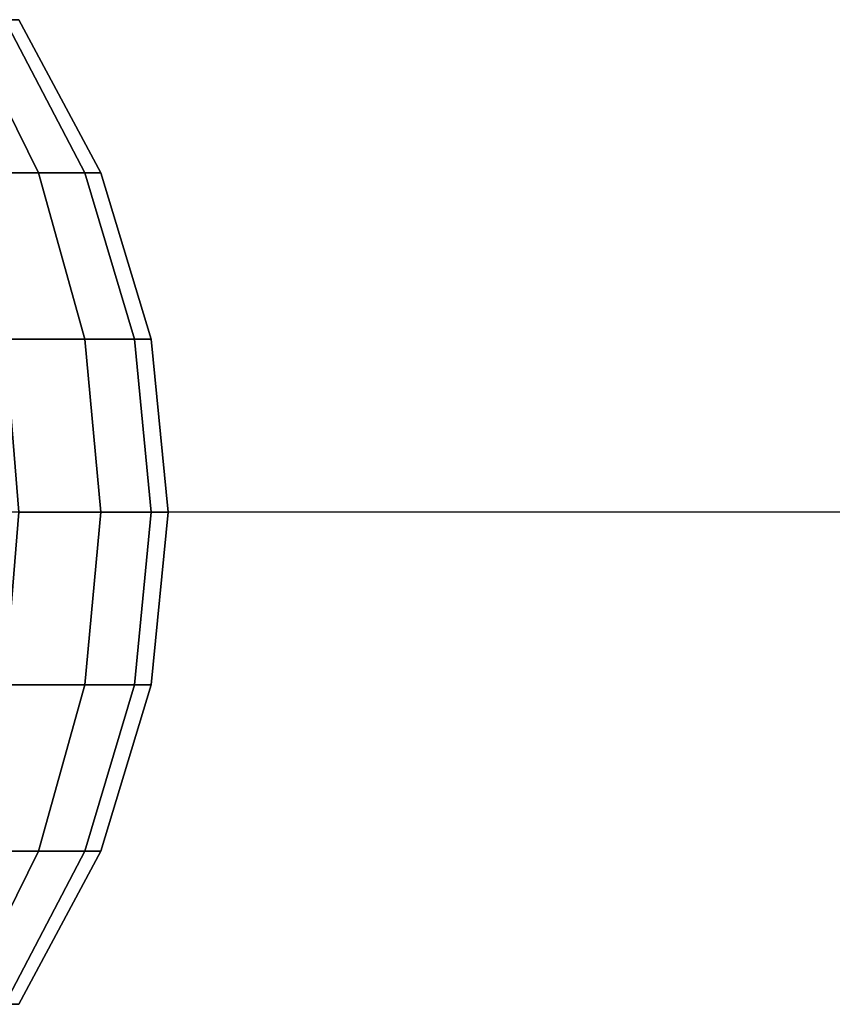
# Model space of a CAD drawing. Header units: inches. Extents: x -377 to 3073, y -401 to 2575.
# Tile 3 of 11: x 21 to 44, y -14 to 14. Entities that reach past the tile are written whole.
import ezdxf

# ---------------------------------------------------------------- set-up
doc = ezdxf.new("R2010")
doc.units = ezdxf.units.IN
doc.layers.add('1', color=7, linetype='Continuous')

# ---------------------------------------------------------------- blocks, each defined once
blk = doc.blocks.new('UG_SURFACE_001')
at = {"layer": '1', "color": 2}
for points in [[(21.338835, 9.567086, -8.838835), (19.204443, 9.567086, -12.831999), (17.283542, 13.889256, -11.548494), (19.204443, 13.889256, -7.954741)], [(19.204443, 9.567086, 12.831999), (21.338835, 9.567086, 8.838835), (19.204443, 13.889256, 7.954741), (17.283542, 13.889256, 11.548494)], [(22.653187, 9.567086, -4.505999), (21.338835, 9.567086, -8.838835), (19.204443, 13.889256, -7.954741), (20.387329, 13.889256, -4.055292)], [(21.338835, 9.567086, 8.838835), (22.653187, 9.567086, 4.505999), (20.387329, 13.889256, 4.055292), (19.204443, 13.889256, 7.954741)], [(23.096988, 9.567086), (22.653187, 9.567086, -4.505999), (20.387329, 13.889256, -4.055292), (20.78674, 13.889256)], [(22.653187, 9.567086, 4.505999), (23.096988, 9.567086), (20.78674, 13.889256), (20.387329, 13.889256, 4.055292)], [(22.653187, 4.877258, -9.383257), (20.387329, 4.877258, -13.622378), (19.204443, 9.567086, -12.831999), (21.338835, 9.567086, -8.838835)], [(20.387329, 4.877258, 13.622378), (22.653187, 4.877258, 9.383257), (21.338835, 9.567086, 8.838835), (19.204443, 9.567086, 12.831999)], [(24.048494, 4.877258, -4.783543), (22.653187, 4.877258, -9.383257), (21.338835, 9.567086, -8.838835), (22.653187, 9.567086, -4.505999)], [(22.653187, 4.877258, 9.383257), (24.048494, 4.877258, 4.783543), (22.653187, 9.567086, 4.505999), (21.338835, 9.567086, 8.838835)], [(24.519632, 4.877258), (24.048494, 4.877258, -4.783543), (22.653187, 9.567086, -4.505999), (23.096988, 9.567086)], [(24.048494, 4.877258, 4.783543), (24.519632, 4.877258), (23.096988, 9.567086), (22.653187, 9.567086, 4.505999)], [(23.096988, 0, -9.567086), (20.78674, 0, -13.889256), (20.387329, 4.877258, -13.622378), (22.653187, 4.877258, -9.383257)], [(20.78674, 0, 13.889256), (23.096988, 0, 9.567086), (22.653187, 4.877258, 9.383257), (20.387329, 4.877258, 13.622378)], [(24.519632, 0, -4.877258), (23.096988, 0, -9.567086), (22.653187, 4.877258, -9.383257), (24.048494, 4.877258, -4.783543)], [(23.096988, 0, 9.567086), (24.519632, 0, 4.877258), (24.048494, 4.877258, 4.783543), (22.653187, 4.877258, 9.383257)], [(25, 0), (24.519632, 0, -4.877258), (24.048494, 4.877258, -4.783543), (24.519632, 4.877258)], [(24.519632, 0, 4.877258), (25, 0), (24.519632, 4.877258), (24.048494, 4.877258, 4.783543)], [(22.653187, -4.877258, -9.383257), (20.387329, -4.877258, -13.622378), (20.78674, 0, -13.889256), (23.096988, 0, -9.567086)], [(20.387329, -4.877258, 13.622378), (22.653187, -4.877258, 9.383257), (23.096988, 0, 9.567086), (20.78674, 0, 13.889256)], [(24.048494, -4.877258, -4.783543), (22.653187, -4.877258, -9.383257), (23.096988, 0, -9.567086), (24.519632, 0, -4.877258)], [(22.653187, -4.877258, 9.383257), (24.048494, -4.877258, 4.783543), (24.519632, 0, 4.877258), (23.096988, 0, 9.567086)], [(24.519632, -4.877258), (24.048494, -4.877258, -4.783543), (24.519632, 0, -4.877258), (25, 0)], [(24.048494, -4.877258, 4.783543), (24.519632, -4.877258), (25, 0), (24.519632, 0, 4.877258)], [(21.338835, -9.567086, -8.838835), (19.204443, -9.567086, -12.831999), (20.387329, -4.877258, -13.622378), (22.653187, -4.877258, -9.383257)], [(19.204443, -9.567086, 12.831999), (21.338835, -9.567086, 8.838835), (22.653187, -4.877258, 9.383257), (20.387329, -4.877258, 13.622378)], [(22.653187, -9.567086, -4.505999), (21.338835, -9.567086, -8.838835), (22.653187, -4.877258, -9.383257), (24.048494, -4.877258, -4.783543)], [(21.338835, -9.567086, 8.838835), (22.653187, -9.567086, 4.505999), (24.048494, -4.877258, 4.783543), (22.653187, -4.877258, 9.383257)], [(23.096988, -9.567086), (22.653187, -9.567086, -4.505999), (24.048494, -4.877258, -4.783543), (24.519632, -4.877258)], [(22.653187, -9.567086, 4.505999), (23.096988, -9.567086), (24.519632, -4.877258), (24.048494, -4.877258, 4.783543)], [(19.204443, -13.889256, -7.954741), (17.283542, -13.889256, -11.548494), (19.204443, -9.567086, -12.831999), (21.338835, -9.567086, -8.838835)], [(17.283542, -13.889256, 11.548494), (19.204443, -13.889256, 7.954741), (21.338835, -9.567086, 8.838835), (19.204443, -9.567086, 12.831999)], [(20.387329, -13.889256, -4.055292), (19.204443, -13.889256, -7.954741), (21.338835, -9.567086, -8.838835), (22.653187, -9.567086, -4.505999)], [(19.204443, -13.889256, 7.954741), (20.387329, -13.889256, 4.055292), (22.653187, -9.567086, 4.505999), (21.338835, -9.567086, 8.838835)], [(20.78674, -13.889256), (20.387329, -13.889256, -4.055292), (22.653187, -9.567086, -4.505999), (23.096988, -9.567086)], [(20.387329, -13.889256, 4.055292), (20.78674, -13.889256), (23.096988, -9.567086), (22.653187, -9.567086, 4.505999)]]:
    blk.add_3dface(points, dxfattribs=at)

msp = doc.modelspace()

# ---------------------------------------------------------------- linework, layer by layer
at = {"layer": '1', "color": 3}
msp.add_line((250, 0), (0, 0), dxfattribs=at)

# ---------------------------------------------------------------- block references
msp.add_blockref('UG_SURFACE_001', (0, 0))

doc.saveas('drawing.dxf')
